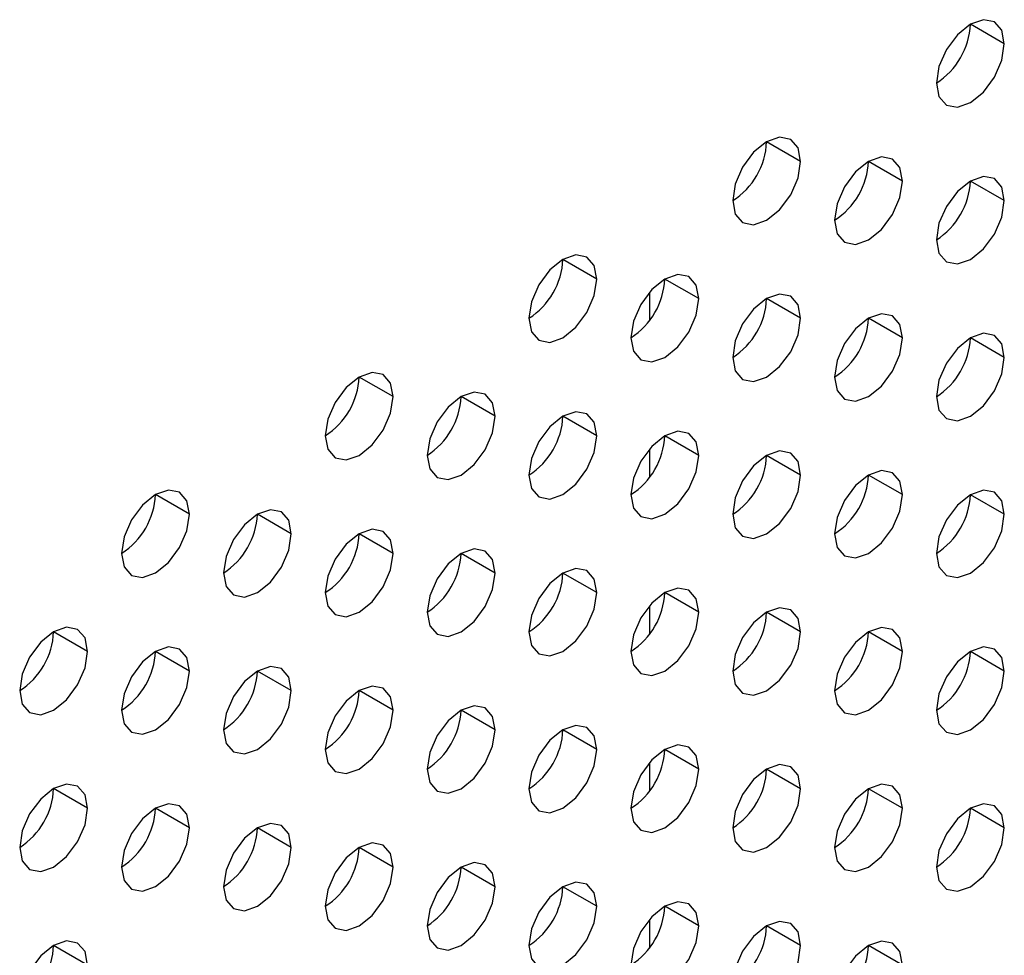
# Model space of a CAD drawing. Header units: millimetres. Extents: x 0 to 1118, y 0 to 864.
# Tile 160 of 256: x 955.04 to 957.09, y 650.93 to 652.88. Entities that reach past the tile are written whole.
import ezdxf

# ---------------------------------------------------------------- set-up
doc = ezdxf.new("R2010")
doc.units = ezdxf.units.MM

msp = doc.modelspace()

# ---------------------------------------------------------------- linework, layer by layer
at = {"color": 7, "linetype": 'Continuous', "lineweight": 25}
for p, q in [((957.0886, 652.8334), (957.0179, 652.8742)), ((956.6644, 652.5884), (956.5937, 652.6293)), ((956.8765, 652.5476), (956.8058, 652.5884)), ((957.0886, 652.5067), (957.0179, 652.5476)), ((956.2401, 652.3435), (956.1694, 652.3843)), ((956.4522, 652.3027), (956.3815, 652.3435)), ((956.6644, 652.2618), (956.5937, 652.3026)), ((956.8765, 652.221), (956.8058, 652.2618)), ((957.0886, 652.1801), (957.0179, 652.2209)), ((955.8158, 652.0986), (955.7451, 652.1394)), ((956.028, 652.0577), (955.9573, 652.0986)), ((956.2401, 652.0169), (956.1694, 652.0577)), ((956.4522, 651.976), (956.3815, 652.0169)), ((956.6644, 651.9352), (956.5937, 651.976)), ((956.8765, 651.8944), (956.8058, 651.9352)), ((955.3916, 651.8537), (955.3209, 651.8945)), ((957.0886, 651.8535), (957.0179, 651.8943)), ((955.6037, 651.8128), (955.533, 651.8536)), ((955.8158, 651.772), (955.7451, 651.8128)), ((956.028, 651.7311), (955.9573, 651.7719)), ((956.2401, 651.6903), (956.1694, 651.7311)), ((956.4522, 651.6494), (956.3815, 651.6903)), ((956.6644, 651.6086), (956.5937, 651.6494)), ((955.1794, 651.5679), (955.1087, 651.6087)), ((956.8765, 651.5677), (956.8058, 651.6086)), ((955.3916, 651.527), (955.3209, 651.5679)), ((957.0886, 651.5269), (957.0179, 651.5677)), ((955.6037, 651.4862), (955.533, 651.527)), ((955.8158, 651.4454), (955.7451, 651.4862)), ((956.028, 651.4045), (955.9573, 651.4453)), ((956.2401, 651.3637), (956.1694, 651.4045)), ((956.4522, 651.3228), (956.3815, 651.3636)), ((956.6644, 651.282), (956.5937, 651.3228)), ((955.1794, 651.2413), (955.1087, 651.2821)), ((956.8765, 651.2411), (956.8058, 651.2819)), ((955.3916, 651.2004), (955.3209, 651.2413)), ((957.0886, 651.2003), (957.0179, 651.2411)), ((955.6037, 651.1596), (955.533, 651.2004)), ((955.8158, 651.1187), (955.7451, 651.1596)), ((956.028, 651.0779), (955.9573, 651.1187)), ((956.2401, 651.037), (956.1694, 651.0779)), ((956.4522, 650.9962), (956.3815, 651.037)), ((956.6644, 650.9554), (956.5937, 650.9962)), ((955.1794, 650.9147), (955.1087, 650.9555)), ((956.8765, 650.9145), (956.8058, 650.9553))]:
    msp.add_line(p, q, dxfattribs=at)
at = {"color": 8, "linetype": 'Continuous', "lineweight": 25}
for p, q in [((956.3495, 652.3161), (956.3495, 652.2566)), ((956.3495, 651.9895), (956.3495, 651.93)), ((956.3495, 651.6629), (956.3495, 651.6034)), ((956.3495, 651.3363), (956.3495, 651.2767)), ((956.3495, 651.0096), (956.3495, 650.9501))]:
    msp.add_line(p, q, dxfattribs=at)
at = {"color": 7, "linetype": 'Continuous', "lineweight": 25, "flags": 128}
for points in [[(957.0886, 652.8334), (957.0832, 652.8615), (957.0679, 652.8791), (957.045, 652.8836), (957.0179, 652.8742), (956.9909, 652.8524), (956.9679, 652.8214), (956.9526, 652.7861), (956.9472, 652.7517)], [(956.9472, 652.7517), (956.9526, 652.7236), (956.9679, 652.7059), (956.9909, 652.7015), (957.0179, 652.7109), (957.045, 652.7327), (957.0679, 652.7637), (957.0832, 652.799), (957.0886, 652.8334)], [(956.6644, 652.5884), (956.659, 652.6166), (956.6437, 652.6342), (956.6207, 652.6387), (956.5937, 652.6293), (956.5666, 652.6074), (956.5437, 652.5765), (956.5283, 652.5411), (956.5229, 652.5068)], [(956.5229, 652.5068), (956.5283, 652.4787), (956.5437, 652.461), (956.5666, 652.4566), (956.5937, 652.466), (956.6207, 652.4878), (956.6437, 652.5187), (956.659, 652.5541), (956.6644, 652.5884)], [(956.8765, 652.5476), (956.8711, 652.5757), (956.8558, 652.5934), (956.8328, 652.5978), (956.8058, 652.5884), (956.7787, 652.5666), (956.7558, 652.5356), (956.7405, 652.5003), (956.7351, 652.4659)], [(956.7351, 652.4659), (956.7405, 652.4378), (956.7558, 652.4202), (956.7787, 652.4157), (956.8058, 652.4251), (956.8328, 652.4469), (956.8558, 652.4779), (956.8711, 652.5132), (956.8765, 652.5476)], [(957.0886, 652.5067), (957.0832, 652.5349), (957.0679, 652.5525), (957.045, 652.557), (957.0179, 652.5476), (956.9909, 652.5257), (956.9679, 652.4948), (956.9526, 652.4595), (956.9472, 652.4251)], [(956.9472, 652.4251), (956.9526, 652.397), (956.9679, 652.3793), (956.9909, 652.3749), (957.0179, 652.3843), (957.045, 652.4061), (957.0679, 652.437), (957.0832, 652.4724), (957.0886, 652.5067)], [(956.2401, 652.3435), (956.2347, 652.3716), (956.2194, 652.3893), (956.1964, 652.3937), (956.1694, 652.3843), (956.1423, 652.3625), (956.1194, 652.3316), (956.1041, 652.2962), (956.0987, 652.2619)], [(956.0987, 652.2619), (956.1041, 652.2337), (956.1194, 652.2161), (956.1423, 652.2116), (956.1694, 652.221), (956.1964, 652.2429), (956.2194, 652.2738), (956.2347, 652.3092), (956.2401, 652.3435)], [(956.4522, 652.3027), (956.4468, 652.3308), (956.4315, 652.3484), (956.4086, 652.3529), (956.3815, 652.3435), (956.3545, 652.3217), (956.3315, 652.2907), (956.3162, 652.2554), (956.3108, 652.221)], [(956.3108, 652.221), (956.3162, 652.1929), (956.3315, 652.1752), (956.3545, 652.1708), (956.3815, 652.1802), (956.4086, 652.202), (956.4315, 652.233), (956.4468, 652.2683), (956.4522, 652.3027)], [(956.6644, 652.2618), (956.659, 652.29), (956.6437, 652.3076), (956.6207, 652.3121), (956.5937, 652.3026), (956.5666, 652.2808), (956.5437, 652.2499), (956.5283, 652.2145), (956.5229, 652.1802)], [(956.5229, 652.1802), (956.5283, 652.152), (956.5437, 652.1344), (956.5666, 652.1299), (956.5937, 652.1393), (956.6207, 652.1612), (956.6437, 652.1921), (956.659, 652.2275), (956.6644, 652.2618)], [(956.8765, 652.221), (956.8711, 652.2491), (956.8558, 652.2668), (956.8328, 652.2712), (956.8058, 652.2618), (956.7787, 652.24), (956.7558, 652.209), (956.7405, 652.1737), (956.7351, 652.1393)], [(956.7351, 652.1393), (956.7405, 652.1112), (956.7558, 652.0935), (956.7787, 652.0891), (956.8058, 652.0985), (956.8328, 652.1203), (956.8558, 652.1513), (956.8711, 652.1866), (956.8765, 652.221)], [(957.0886, 652.1801), (957.0832, 652.2083), (957.0679, 652.2259), (957.045, 652.2304), (957.0179, 652.221), (956.9909, 652.1991), (956.9679, 652.1682), (956.9526, 652.1328), (956.9472, 652.0985)], [(956.9472, 652.0985), (956.9526, 652.0703), (956.9679, 652.0527), (956.9909, 652.0482), (957.0179, 652.0576), (957.045, 652.0795), (957.0679, 652.1104), (957.0832, 652.1458), (957.0886, 652.1801)], [(955.8158, 652.0986), (955.8105, 652.1267), (955.7951, 652.1444), (955.7722, 652.1488), (955.7451, 652.1394), (955.7181, 652.1176), (955.6951, 652.0866), (955.6798, 652.0513), (955.6744, 652.0169)], [(955.6744, 652.0169), (955.6798, 651.9888), (955.6951, 651.9712), (955.7181, 651.9667), (955.7451, 651.9761), (955.7722, 651.9979), (955.7951, 652.0289), (955.8105, 652.0642), (955.8158, 652.0986)], [(956.028, 652.0577), (956.0226, 652.0859), (956.0073, 652.1035), (955.9843, 652.108), (955.9573, 652.0986), (955.9302, 652.0767), (955.9073, 652.0458), (955.8919, 652.0105), (955.8865, 651.9761)], [(955.8865, 651.9761), (955.8919, 651.948), (955.9073, 651.9303), (955.9302, 651.9259), (955.9573, 651.9353), (955.9843, 651.9571), (956.0073, 651.988), (956.0226, 652.0234), (956.028, 652.0577)], [(956.2401, 652.0169), (956.2347, 652.045), (956.2194, 652.0627), (956.1964, 652.0671), (956.1694, 652.0577), (956.1423, 652.0359), (956.1194, 652.0049), (956.1041, 651.9696), (956.0987, 651.9353)], [(956.0987, 651.9353), (956.1041, 651.9071), (956.1194, 651.8895), (956.1423, 651.885), (956.1694, 651.8944), (956.1964, 651.9163), (956.2194, 651.9472), (956.2347, 651.9825), (956.2401, 652.0169)], [(956.4522, 651.976), (956.4468, 652.0042), (956.4315, 652.0218), (956.4086, 652.0263), (956.3815, 652.0169), (956.3545, 651.995), (956.3315, 651.9641), (956.3162, 651.9288), (956.3108, 651.8944)], [(956.3108, 651.8944), (956.3162, 651.8663), (956.3315, 651.8486), (956.3545, 651.8442), (956.3815, 651.8536), (956.4086, 651.8754), (956.4315, 651.9064), (956.4468, 651.9417), (956.4522, 651.976)], [(956.6644, 651.9352), (956.659, 651.9633), (956.6437, 651.981), (956.6207, 651.9854), (956.5937, 651.976), (956.5666, 651.9542), (956.5437, 651.9233), (956.5283, 651.8879), (956.5229, 651.8536)], [(956.5229, 651.8536), (956.5283, 651.8254), (956.5437, 651.8078), (956.5666, 651.8033), (956.5937, 651.8127), (956.6207, 651.8346), (956.6437, 651.8655), (956.659, 651.9008), (956.6644, 651.9352)], [(956.8765, 651.8944), (956.8711, 651.9225), (956.8558, 651.9401), (956.8328, 651.9446), (956.8058, 651.9352), (956.7787, 651.9133), (956.7558, 651.8824), (956.7405, 651.8471), (956.7351, 651.8127)], [(955.3916, 651.8537), (955.3862, 651.8818), (955.3709, 651.8994), (955.3479, 651.9039), (955.3209, 651.8945), (955.2938, 651.8727), (955.2709, 651.8417), (955.2555, 651.8064), (955.2501, 651.772)], [(956.7351, 651.8127), (956.7405, 651.7846), (956.7558, 651.7669), (956.7787, 651.7625), (956.8058, 651.7719), (956.8328, 651.7937), (956.8558, 651.8247), (956.8711, 651.86), (956.8765, 651.8944)], [(957.0886, 651.8535), (957.0832, 651.8816), (957.0679, 651.8993), (957.045, 651.9037), (957.0179, 651.8943), (956.9909, 651.8725), (956.9679, 651.8416), (956.9526, 651.8062), (956.9472, 651.7719)], [(955.2501, 651.772), (955.2555, 651.7439), (955.2709, 651.7262), (955.2938, 651.7218), (955.3209, 651.7312), (955.3479, 651.753), (955.3709, 651.784), (955.3862, 651.8193), (955.3916, 651.8537)], [(955.6037, 651.8128), (955.5983, 651.841), (955.583, 651.8586), (955.5601, 651.8631), (955.533, 651.8537), (955.5059, 651.8318), (955.483, 651.8009), (955.4677, 651.7655), (955.4623, 651.7312)], [(956.9472, 651.7719), (956.9526, 651.7437), (956.9679, 651.7261), (956.9909, 651.7216), (957.0179, 651.731), (957.045, 651.7529), (957.0679, 651.7838), (957.0832, 651.8192), (957.0886, 651.8535)], [(955.4623, 651.7312), (955.4677, 651.703), (955.483, 651.6854), (955.5059, 651.6809), (955.533, 651.6903), (955.5601, 651.7122), (955.583, 651.7431), (955.5983, 651.7785), (955.6037, 651.8128)], [(955.8158, 651.772), (955.8105, 651.8001), (955.7951, 651.8178), (955.7722, 651.8222), (955.7451, 651.8128), (955.7181, 651.791), (955.6951, 651.76), (955.6798, 651.7247), (955.6744, 651.6903)], [(955.6744, 651.6903), (955.6798, 651.6622), (955.6951, 651.6445), (955.7181, 651.6401), (955.7451, 651.6495), (955.7722, 651.6713), (955.7951, 651.7023), (955.8105, 651.7376), (955.8158, 651.772)], [(956.028, 651.7311), (956.0226, 651.7593), (956.0073, 651.7769), (955.9843, 651.7814), (955.9573, 651.772), (955.9302, 651.7501), (955.9073, 651.7192), (955.8919, 651.6838), (955.8865, 651.6495)], [(955.8865, 651.6495), (955.8919, 651.6213), (955.9073, 651.6037), (955.9302, 651.5992), (955.9573, 651.6086), (955.9843, 651.6305), (956.0073, 651.6614), (956.0226, 651.6968), (956.028, 651.7311)], [(956.2401, 651.6903), (956.2347, 651.7184), (956.2194, 651.7361), (956.1964, 651.7405), (956.1694, 651.7311), (956.1423, 651.7093), (956.1194, 651.6783), (956.1041, 651.643), (956.0987, 651.6086)], [(956.0987, 651.6086), (956.1041, 651.5805), (956.1194, 651.5629), (956.1423, 651.5584), (956.1694, 651.5678), (956.1964, 651.5896), (956.2194, 651.6206), (956.2347, 651.6559), (956.2401, 651.6903)], [(956.4522, 651.6494), (956.4468, 651.6776), (956.4315, 651.6952), (956.4086, 651.6997), (956.3815, 651.6903), (956.3545, 651.6684), (956.3315, 651.6375), (956.3162, 651.6021), (956.3108, 651.5678)], [(956.3108, 651.5678), (956.3162, 651.5396), (956.3315, 651.522), (956.3545, 651.5175), (956.3815, 651.527), (956.4086, 651.5488), (956.4315, 651.5797), (956.4468, 651.6151), (956.4522, 651.6494)], [(956.6644, 651.6086), (956.659, 651.6367), (956.6437, 651.6544), (956.6207, 651.6588), (956.5937, 651.6494), (956.5666, 651.6276), (956.5437, 651.5966), (956.5283, 651.5613), (956.5229, 651.5269)], [(955.1794, 651.5679), (955.1741, 651.596), (955.1587, 651.6137), (955.1358, 651.6181), (955.1087, 651.6087), (955.0817, 651.5869), (955.0587, 651.5559), (955.0434, 651.5206), (955.038, 651.4863)], [(956.5229, 651.5269), (956.5283, 651.4988), (956.5437, 651.4812), (956.5666, 651.4767), (956.5937, 651.4861), (956.6207, 651.5079), (956.6437, 651.5389), (956.659, 651.5742), (956.6644, 651.6086)], [(956.8765, 651.5677), (956.8711, 651.5959), (956.8558, 651.6135), (956.8328, 651.618), (956.8058, 651.6086), (956.7787, 651.5867), (956.7558, 651.5558), (956.7405, 651.5204), (956.7351, 651.4861)], [(955.038, 651.4863), (955.0434, 651.4581), (955.0587, 651.4405), (955.0817, 651.436), (955.1087, 651.4454), (955.1358, 651.4673), (955.1587, 651.4982), (955.1741, 651.5335), (955.1794, 651.5679)], [(955.3916, 651.527), (955.3862, 651.5552), (955.3709, 651.5728), (955.3479, 651.5773), (955.3209, 651.5679), (955.2938, 651.546), (955.2709, 651.5151), (955.2555, 651.4798), (955.2501, 651.4454)], [(956.7351, 651.4861), (956.7405, 651.458), (956.7558, 651.4403), (956.7787, 651.4359), (956.8058, 651.4453), (956.8328, 651.4671), (956.8558, 651.498), (956.8711, 651.5334), (956.8765, 651.5677)], [(957.0886, 651.5269), (957.0832, 651.555), (957.0679, 651.5727), (957.045, 651.5771), (957.0179, 651.5677), (956.9909, 651.5459), (956.9679, 651.5149), (956.9526, 651.4796), (956.9472, 651.4452)], [(955.2501, 651.4454), (955.2555, 651.4173), (955.2709, 651.3996), (955.2938, 651.3952), (955.3209, 651.4046), (955.3479, 651.4264), (955.3709, 651.4574), (955.3862, 651.4927), (955.3916, 651.527)], [(955.6037, 651.4862), (955.5983, 651.5143), (955.583, 651.532), (955.5601, 651.5364), (955.533, 651.527), (955.5059, 651.5052), (955.483, 651.4743), (955.4677, 651.4389), (955.4623, 651.4046)], [(956.9472, 651.4452), (956.9526, 651.4171), (956.9679, 651.3995), (956.9909, 651.395), (957.0179, 651.4044), (957.045, 651.4263), (957.0679, 651.4572), (957.0832, 651.4925), (957.0886, 651.5269)], [(955.4623, 651.4046), (955.4677, 651.3764), (955.483, 651.3588), (955.5059, 651.3543), (955.533, 651.3637), (955.5601, 651.3856), (955.583, 651.4165), (955.5983, 651.4518), (955.6037, 651.4862)], [(955.8158, 651.4454), (955.8105, 651.4735), (955.7951, 651.4911), (955.7722, 651.4956), (955.7451, 651.4862), (955.7181, 651.4644), (955.6951, 651.4334), (955.6798, 651.3981), (955.6744, 651.3637)], [(955.6744, 651.3637), (955.6798, 651.3356), (955.6951, 651.3179), (955.7181, 651.3135), (955.7451, 651.3229), (955.7722, 651.3447), (955.7951, 651.3757), (955.8105, 651.411), (955.8158, 651.4454)], [(956.028, 651.4045), (956.0226, 651.4326), (956.0073, 651.4503), (955.9843, 651.4547), (955.9573, 651.4453), (955.9302, 651.4235), (955.9073, 651.3926), (955.8919, 651.3572), (955.8865, 651.3229)], [(955.8865, 651.3229), (955.8919, 651.2947), (955.9073, 651.2771), (955.9302, 651.2726), (955.9573, 651.282), (955.9843, 651.3039), (956.0073, 651.3348), (956.0226, 651.3702), (956.028, 651.4045)], [(956.2401, 651.3637), (956.2347, 651.3918), (956.2194, 651.4094), (956.1964, 651.4139), (956.1694, 651.4045), (956.1423, 651.3827), (956.1194, 651.3517), (956.1041, 651.3164), (956.0987, 651.282)], [(956.0987, 651.282), (956.1041, 651.2539), (956.1194, 651.2362), (956.1423, 651.2318), (956.1694, 651.2412), (956.1964, 651.263), (956.2194, 651.294), (956.2347, 651.3293), (956.2401, 651.3637)], [(956.4522, 651.3228), (956.4468, 651.351), (956.4315, 651.3686), (956.4086, 651.3731), (956.3815, 651.3636), (956.3545, 651.3418), (956.3315, 651.3109), (956.3162, 651.2755), (956.3108, 651.2412)], [(956.3108, 651.2412), (956.3162, 651.213), (956.3315, 651.1954), (956.3545, 651.1909), (956.3815, 651.2003), (956.4086, 651.2222), (956.4315, 651.2531), (956.4468, 651.2885), (956.4522, 651.3228)], [(956.6644, 651.282), (956.659, 651.3101), (956.6437, 651.3277), (956.6207, 651.3322), (956.5937, 651.3228), (956.5666, 651.301), (956.5437, 651.27), (956.5283, 651.2347), (956.5229, 651.2003)], [(955.1794, 651.2413), (955.1741, 651.2694), (955.1587, 651.2871), (955.1358, 651.2915), (955.1087, 651.2821), (955.0817, 651.2603), (955.0587, 651.2293), (955.0434, 651.194), (955.038, 651.1596)], [(956.5229, 651.2003), (956.5283, 651.1722), (956.5437, 651.1545), (956.5666, 651.1501), (956.5937, 651.1595), (956.6207, 651.1813), (956.6437, 651.2123), (956.659, 651.2476), (956.6644, 651.282)], [(956.8765, 651.2411), (956.8711, 651.2693), (956.8558, 651.2869), (956.8328, 651.2914), (956.8058, 651.282), (956.7787, 651.2601), (956.7558, 651.2292), (956.7405, 651.1938), (956.7351, 651.1595)], [(955.038, 651.1596), (955.0434, 651.1315), (955.0587, 651.1139), (955.0817, 651.1094), (955.1087, 651.1188), (955.1358, 651.1406), (955.1587, 651.1716), (955.1741, 651.2069), (955.1794, 651.2413)], [(955.3916, 651.2004), (955.3862, 651.2286), (955.3709, 651.2462), (955.3479, 651.2507), (955.3209, 651.2413), (955.2938, 651.2194), (955.2709, 651.1885), (955.2555, 651.1531), (955.2501, 651.1188)], [(956.7351, 651.1595), (956.7405, 651.1313), (956.7558, 651.1137), (956.7787, 651.1092), (956.8058, 651.1186), (956.8328, 651.1405), (956.8558, 651.1714), (956.8711, 651.2068), (956.8765, 651.2411)], [(957.0886, 651.2003), (957.0832, 651.2284), (957.0679, 651.2461), (957.045, 651.2505), (957.0179, 651.2411), (956.9909, 651.2193), (956.9679, 651.1883), (956.9526, 651.153), (956.9472, 651.1186)], [(955.2501, 651.1188), (955.2555, 651.0907), (955.2709, 651.073), (955.2938, 651.0686), (955.3209, 651.078), (955.3479, 651.0998), (955.3709, 651.1307), (955.3862, 651.1661), (955.3916, 651.2004)], [(955.6037, 651.1596), (955.5983, 651.1877), (955.583, 651.2054), (955.5601, 651.2098), (955.533, 651.2004), (955.5059, 651.1786), (955.483, 651.1476), (955.4677, 651.1123), (955.4623, 651.0779)], [(956.9472, 651.1186), (956.9526, 651.0905), (956.9679, 651.0728), (956.9909, 651.0684), (957.0179, 651.0778), (957.045, 651.0996), (957.0679, 651.1306), (957.0832, 651.1659), (957.0886, 651.2003)], [(955.4623, 651.0779), (955.4677, 651.0498), (955.483, 651.0322), (955.5059, 651.0277), (955.533, 651.0371), (955.5601, 651.0589), (955.583, 651.0899), (955.5983, 651.1252), (955.6037, 651.1596)], [(955.8158, 651.1187), (955.8105, 651.1469), (955.7951, 651.1645), (955.7722, 651.169), (955.7451, 651.1596), (955.7181, 651.1377), (955.6951, 651.1068), (955.6798, 651.0715), (955.6744, 651.0371)], [(955.6744, 651.0371), (955.6798, 651.009), (955.6951, 650.9913), (955.7181, 650.9869), (955.7451, 650.9963), (955.7722, 651.0181), (955.7951, 651.049), (955.8105, 651.0844), (955.8158, 651.1187)], [(956.028, 651.0779), (956.0226, 651.106), (956.0073, 651.1237), (955.9843, 651.1281), (955.9573, 651.1187), (955.9302, 651.0969), (955.9073, 651.0659), (955.8919, 651.0306), (955.8865, 650.9963)], [(955.8865, 650.9963), (955.8919, 650.9681), (955.9073, 650.9505), (955.9302, 650.946), (955.9573, 650.9554), (955.9843, 650.9773), (956.0073, 651.0082), (956.0226, 651.0435), (956.028, 651.0779)], [(956.2401, 651.037), (956.2347, 651.0652), (956.2194, 651.0828), (956.1964, 651.0873), (956.1694, 651.0779), (956.1423, 651.056), (956.1194, 651.0251), (956.1041, 650.9898), (956.0987, 650.9554)], [(956.0987, 650.9554), (956.1041, 650.9273), (956.1194, 650.9096), (956.1423, 650.9052), (956.1694, 650.9146), (956.1964, 650.9364), (956.2194, 650.9673), (956.2347, 651.0027), (956.2401, 651.037)], [(956.4522, 650.9962), (956.4468, 651.0243), (956.4315, 651.042), (956.4086, 651.0464), (956.3815, 651.037), (956.3545, 651.0152), (956.3315, 650.9843), (956.3162, 650.9489), (956.3108, 650.9146)], [(956.3108, 650.9146), (956.3162, 650.8864), (956.3315, 650.8688), (956.3545, 650.8643), (956.3815, 650.8737), (956.4086, 650.8956), (956.4315, 650.9265), (956.4468, 650.9618), (956.4522, 650.9962)], [(956.6644, 650.9554), (956.659, 650.9835), (956.6437, 651.0011), (956.6207, 651.0056), (956.5937, 650.9962), (956.5666, 650.9743), (956.5437, 650.9434), (956.5283, 650.9081), (956.5229, 650.8737)], [(955.1794, 650.9147), (955.1741, 650.9428), (955.1587, 650.9604), (955.1358, 650.9649), (955.1087, 650.9555), (955.0817, 650.9337), (955.0587, 650.9027), (955.0434, 650.8674), (955.038, 650.833)], [(956.5229, 650.8737), (956.5283, 650.8456), (956.5437, 650.8279), (956.5666, 650.8235), (956.5937, 650.8329), (956.6207, 650.8547), (956.6437, 650.8857), (956.659, 650.921), (956.6644, 650.9554)], [(956.8765, 650.9145), (956.8711, 650.9426), (956.8558, 650.9603), (956.8328, 650.9647), (956.8058, 650.9553), (956.7787, 650.9335), (956.7558, 650.9026), (956.7405, 650.8672), (956.7351, 650.8329)]]:
    msp.add_lwpolyline(points, dxfattribs=at)
at = {"color": 7, "linetype": 'Continuous', "lineweight": 25}
for centre in [(956.8644, 652.8812), (956.4401, 652.6362), (956.6523, 652.5954), (956.8644, 652.5545), (956.0159, 652.3913), (956.228, 652.3505), (956.4401, 652.3096), (956.6523, 652.2688), (956.8644, 652.2279), (955.5916, 652.1464), (955.8037, 652.1055), (956.0159, 652.0647), (956.228, 652.0239), (956.4401, 651.983), (956.6523, 651.9422), (955.1673, 651.9015), (956.8644, 651.9013), (955.3795, 651.8606), (955.5916, 651.8198), (955.8037, 651.7789), (956.0159, 651.7381), (956.228, 651.6972), (956.4401, 651.6564), (954.9552, 651.6157), (956.6523, 651.6155), (955.1673, 651.5749), (956.8644, 651.5747), (955.3795, 651.534), (955.5916, 651.4932), (955.8037, 651.4523), (956.0159, 651.4115), (956.228, 651.3706), (956.4401, 651.3298), (954.9552, 651.2891), (956.6523, 651.2889), (955.1673, 651.2482), (956.8644, 651.2481), (955.3795, 651.2074), (955.5916, 651.1665), (955.8037, 651.1257), (956.0159, 651.0849), (956.228, 651.044), (956.4401, 651.0032), (954.9552, 650.9625), (956.6523, 650.9623)]:
    msp.add_arc(centre, 0.1537, 302.6055, 357.3945, dxfattribs=at)

doc.saveas('drawing.dxf')
